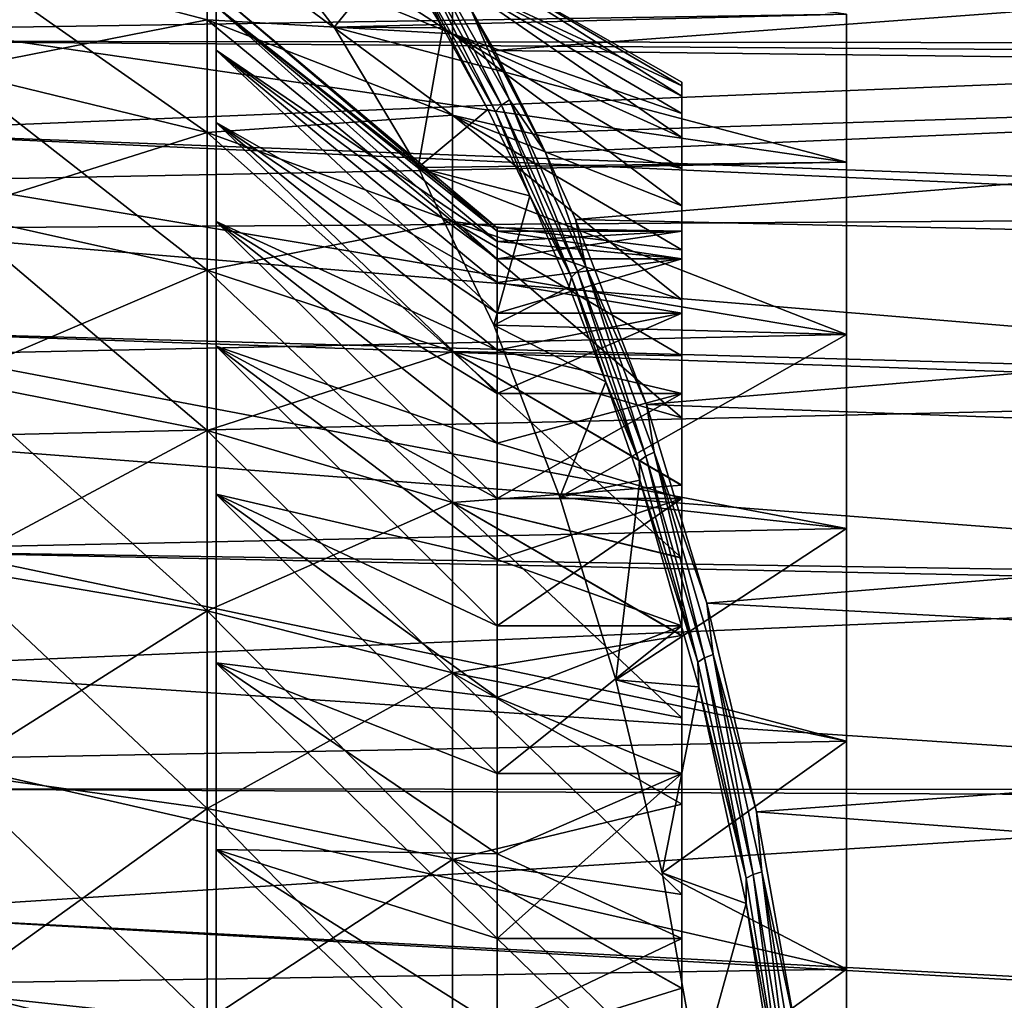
# Model space of a CAD drawing. Header units: metres. Extents: x -82 to 67, y -109 to 109.
# Tile 150 of 216: x 41 to 51, y 6 to 16. Entities that reach past the tile are written whole.
import ezdxf

# ---------------------------------------------------------------- set-up
doc = ezdxf.new("R2010")
doc.units = ezdxf.units.M
doc.layers.add('solid_21_382_010_XXX', color=7, linetype='CONTINUOUS')

msp = doc.modelspace()

# ---------------------------------------------------------------- linework, layer by layer
at = {"layer": 'solid_21_382_010_XXX'}
for points in [[(42.516537, 17.348581, -50.653374), (45.044216, 16.280691, -50.449665), (45.044216, 15.714243, -52.655888)], [(42.516537, 16.74818, -52.991829), (42.516537, 17.348581, -50.653374), (45.044216, 15.714243, -52.655888)], [(49.107235, 15.915042, -58.126026), (39.619667, 17.079159, -56.770885), (39.619667, 15.76896, -58.948013)], [(58.341492, 16.969402, -59.849464), (58.242348, 15.612193, -61.617752), (38.707233, 16.507078, -60.493393)], [(42.867081, 17.032131, -37.486866), (43.823658, 15.782612, -35.435482), (44.460373, 16.563942, -34.070038)], [(49.107235, 15.915042, -35.976055), (43.823658, 15.782612, -35.435482), (42.867081, 17.032131, -37.486866)], [(45.02359, 16.34223, -33.390209), (45.478043, 15.541747, -32.401806), (64.78698, 16.982044, -34.27092)], [(45.478043, 15.541747, -32.401806), (64.784348, 15.306417, -32.131844), (64.78698, 16.982044, -34.27092)], [(39.872929, 16.549849, -38.540409), (42.516537, 15.859355, -38.865334), (42.516537, 16.748127, -41.110092)], [(42.516537, 16.74818, -52.991829), (45.044216, 15.714243, -52.655888), (45.044216, 14.875749, -54.773716)], [(42.516537, 15.859429, -55.236591), (42.516537, 16.74818, -52.991829), (45.044216, 14.875749, -54.773716)], [(42.516537, 16.748127, -41.110092), (45.044216, 15.714192, -41.446041), (45.044216, 16.280661, -43.652256)], [(42.516537, 16.748127, -41.110092), (42.516537, 15.859355, -38.865334), (45.044216, 15.714192, -41.446041)], [(39.872929, 16.549925, -55.561512), (42.516537, 15.859429, -55.236591), (42.516537, 14.696342, -57.352268)], [(39.872929, 15.340671, -57.761166), (39.872929, 16.549925, -55.561512), (42.516537, 14.696342, -57.352268)], [(39.872929, 16.549849, -38.540409), (39.872929, 15.340574, -36.340763), (42.516537, 15.859355, -38.865334)], [(43.823658, 15.782612, -35.435482), (44.946602, 15.776257, -33.027317), (44.460373, 16.563942, -34.070038)], [(44.634556, 16.41703, -33.727459), (44.460373, 16.563942, -34.070038), (44.946602, 15.776257, -33.027317)], [(44.693077, 16.488626, -33.702061), (45.549747, 14.979741, -31.864927), (44.772366, 16.546734, -33.696274)], [(45.237843, 15.957436, -32.901096), (44.772366, 16.546734, -33.696274), (45.631496, 15.033516, -31.853867)], [(45.549747, 14.979741, -31.864927), (45.631496, 15.033516, -31.853867), (44.772366, 16.546734, -33.696274)], [(45.044216, 16.566162, -48.18985), (47.407234, 15.213986, -47.051937), (47.407234, 15.178051, -48.147602)], [(45.044216, 16.566162, -48.18985), (45.044216, 16.566153, -45.912071), (47.407234, 15.213986, -47.051937)], [(45.044216, 16.566162, -48.18985), (47.407234, 15.178051, -48.147602), (47.407234, 15.070743, -49.236931)], [(45.044216, 16.280691, -50.449665), (45.044216, 16.566162, -48.18985), (47.407234, 15.070743, -49.236931)], [(45.044216, 16.566153, -45.912071), (47.407234, 15.178168, -45.956264), (47.407234, 15.213986, -47.051937)], [(45.044216, 16.566153, -45.912071), (45.044216, 16.280661, -43.652256), (47.407234, 15.178168, -45.956264)], [(58.242348, 15.612193, -61.617752), (38.707233, 15.639041, -61.586086), (38.707233, 16.507078, -60.493393)], [(44.634556, 16.41703, -33.727459), (45.488197, 14.913484, -31.896822), (44.693077, 16.488626, -33.702061)], [(45.488197, 14.913484, -31.896822), (45.549747, 14.979741, -31.864927), (44.693077, 16.488626, -33.702061)], [(44.634556, 16.41703, -33.727459), (44.946602, 15.776257, -33.027317), (45.407299, 14.934552, -32.039352)], [(44.634556, 16.41703, -33.727459), (45.407299, 14.934552, -32.039352), (45.488197, 14.913484, -31.896822)], [(45.237843, 15.957436, -32.901096), (45.478043, 15.541747, -32.401806), (45.02359, 16.34223, -33.390209)], [(45.044216, 16.280691, -50.449665), (47.407234, 15.070743, -49.236931), (47.407234, 14.89235, -50.317722)], [(45.044216, 16.280691, -50.449665), (47.407234, 14.89235, -50.317722), (47.407234, 14.64377, -51.384293)], [(45.044216, 15.714243, -52.655888), (45.044216, 16.280691, -50.449665), (47.407234, 14.64377, -51.384293)], [(45.044216, 16.280661, -43.652256), (47.407234, 14.892687, -43.786053), (47.407234, 15.07097, -44.866875)], [(45.044216, 16.280661, -43.652256), (45.044216, 15.714192, -41.446041), (47.407234, 14.892687, -43.786053)], [(45.044216, 16.280661, -43.652256), (47.407234, 15.07097, -44.866875), (47.407234, 15.178168, -45.956264)], [(42.607235, 16.146166, -47.051041), (45.505791, 13.713986, -47.051041), (45.505791, 13.678436, -46.010353)], [(42.607235, 15.994878, -44.742943), (42.607235, 16.146166, -47.051041), (45.505791, 13.678436, -46.010353)], [(42.607235, 16.146166, -47.051041), (42.607235, 15.994878, -49.359142), (45.505791, 13.713986, -47.051041)], [(42.607235, -19.066904, -49.359142), (42.607235, 15.994878, -49.359142), (42.607235, 16.146166, -47.051041)], [(42.607235, -19.218193, -47.051041), (42.607235, 16.146166, -47.051041), (42.607235, 15.994878, -44.742943)], [(42.607235, -19.066904, -49.359142), (42.607235, 16.146166, -47.051041), (42.607235, -19.218193, -47.051041)], [(42.607235, 15.994878, -44.742943), (45.505791, 13.571938, -44.974426), (45.505791, 13.395027, -43.948376)], [(42.607235, 15.543616, -42.4744), (42.607235, 15.994878, -44.742943), (45.505791, 13.395027, -43.948376)], [(42.607235, 15.994878, -44.742943), (45.505791, 13.678436, -46.010353), (45.505791, 13.571938, -44.974426)], [(42.607235, 15.994878, -49.359142), (45.505791, 13.678436, -48.091728), (45.505791, 13.713986, -47.051041)], [(42.607235, 15.994878, -49.359142), (45.505791, 13.571938, -49.127655), (45.505791, 13.678436, -48.091728)], [(42.607235, 15.994878, -49.359142), (42.607235, 15.543616, -51.627686), (45.505791, 13.571938, -49.127655)], [(42.607235, -18.615644, -51.627686), (42.607235, 15.543616, -51.627686), (42.607235, 15.994878, -49.359142)], [(42.607235, -18.615644, -51.627686), (42.607235, 15.994878, -49.359142), (42.607235, -19.066904, -49.359142)], [(42.607235, -19.066904, -44.742943), (42.607235, 15.994878, -44.742943), (42.607235, 15.543616, -42.4744)], [(42.607235, -19.218193, -47.051041), (42.607235, 15.994878, -44.742943), (42.607235, -19.066904, -44.742943)], [(45.237843, 15.957436, -32.901096), (46.004337, 14.489082, -31.257174), (45.908306, 14.692209, -31.46596)], [(45.237843, 15.957436, -32.901096), (45.631496, 15.033516, -31.853867), (46.004337, 14.489082, -31.257174)], [(45.237843, 15.957436, -32.901096), (45.908306, 14.692209, -31.46596), (45.478043, 15.541747, -32.401806)], [(49.107235, 14.389559, -60.225666), (49.107235, 15.915042, -58.126026), (39.619667, 15.76896, -58.948013)], [(39.872929, 15.340574, -36.340763), (42.516537, 14.69625, -36.749668), (42.516537, 15.859355, -38.865334)], [(42.516537, 15.859429, -55.236591), (45.044216, 14.875749, -54.773716), (45.044216, 13.778433, -56.769753)], [(42.516537, 14.696342, -57.352268), (42.516537, 15.859429, -55.236591), (45.044216, 13.778433, -56.769753)], [(42.516537, 15.859355, -38.865334), (45.044216, 14.875679, -39.32822), (45.044216, 15.714192, -41.446041)], [(42.516537, 15.859355, -38.865334), (42.516537, 14.69625, -36.749668), (45.044216, 14.875679, -39.32822)], [(49.107235, 15.915042, -35.976055), (49.107235, 14.389559, -33.876415), (43.823658, 15.782612, -35.435482)], [(49.107235, 14.389559, -60.225666), (49.107235, 14.389559, -33.876415), (49.107235, 15.915042, -35.976055)], [(49.107235, 14.389559, -60.225666), (49.107235, 15.915042, -35.976055), (49.107235, 15.915042, -58.126026)], [(49.107235, 14.389559, -60.225666), (39.619667, 15.76896, -58.948013), (39.619667, 14.205676, -60.950653)], [(43.823658, 15.782612, -35.435482), (44.692448, 14.335864, -33.572357), (44.946602, 15.776257, -33.027317)], [(49.107235, 14.389559, -33.876415), (44.692448, 14.335864, -33.572357), (43.823658, 15.782612, -35.435482)], [(44.692448, 14.335864, -33.572357), (45.407299, 14.934552, -32.039352), (44.946602, 15.776257, -33.027317)], [(58.230427, 15.499946, -61.748867), (38.707233, 14.704933, -62.622864), (38.707233, 15.639041, -61.586086)], [(58.242348, 15.612193, -61.617752), (58.230427, 15.499946, -61.748867), (38.707233, 15.639041, -61.586086)], [(45.044216, 15.714243, -52.655888), (47.407234, 14.64377, -51.384293), (47.407234, 14.325758, -52.433094)], [(45.044216, 15.714243, -52.655888), (47.407234, 14.325758, -52.433094), (47.407234, 13.939614, -53.459427)], [(45.044216, 14.875749, -54.773716), (45.044216, 15.714243, -52.655888), (47.407234, 13.939614, -53.459427)], [(45.044216, 15.714192, -41.446041), (47.407234, 14.326314, -41.670624), (47.407234, 14.644215, -42.719448)], [(45.044216, 15.714192, -41.446041), (45.044216, 14.875679, -39.32822), (47.407234, 14.326314, -41.670624)], [(45.044216, 15.714192, -41.446041), (47.407234, 14.644215, -42.719448), (47.407234, 14.892687, -43.786053)], [(42.607235, 15.543616, -42.4744), (45.505791, 13.14844, -42.936516), (45.505791, 12.833492, -41.944202)], [(42.607235, 14.800128, -40.284222), (42.607235, 15.543616, -42.4744), (45.505791, 12.833492, -41.944202)], [(42.607235, 15.543616, -42.4744), (45.505791, 13.395027, -43.948376), (45.505791, 13.14844, -42.936516)], [(42.607235, 15.543616, -51.627686), (45.505791, 13.395027, -50.153706), (45.505791, 13.571938, -49.127655)], [(42.607235, 15.543616, -51.627686), (45.505791, 13.14844, -51.165565), (45.505791, 13.395027, -50.153706)], [(42.607235, 15.543616, -51.627686), (42.607235, 14.800128, -53.817863), (45.505791, 13.14844, -51.165565)], [(42.607235, -17.872156, -53.817863), (42.607235, 14.800128, -53.817863), (42.607235, 15.543616, -51.627686)], [(42.607235, -17.872156, -53.817863), (42.607235, 15.543616, -51.627686), (42.607235, -18.615644, -51.627686)], [(42.607235, -18.615644, -42.4744), (42.607235, 15.543616, -42.4744), (42.607235, 14.800128, -40.284222)], [(42.607235, -19.066904, -44.742943), (42.607235, 15.543616, -42.4744), (42.607235, -18.615644, -42.4744)], [(45.478043, 15.541747, -32.401806), (45.908306, 14.692209, -31.46596), (64.784348, 15.306417, -32.131844)], [(58.230427, 15.499946, -61.748867), (58.04752, 13.975345, -63.349747), (38.707233, 14.704933, -62.622864)], [(39.872929, 15.340671, -57.761166), (42.516537, 14.696342, -57.352268), (42.516537, 13.277265, -59.305489)], [(39.872929, 13.865263, -59.791916), (39.872929, 15.340671, -57.761166), (42.516537, 13.277265, -59.305489)], [(39.872929, 15.340574, -36.340763), (39.872929, 13.865149, -34.310028), (42.516537, 14.69625, -36.749668)], [(45.908306, 14.692209, -31.46596), (46.004337, 14.489082, -31.257174), (64.784348, 15.306417, -32.131844)], [(46.004337, 14.489082, -31.257174), (46.313473, 13.798082, -30.585457), (64.784348, 15.306417, -32.131844)], [(46.313473, 13.798082, -30.585457), (64.782097, 13.385113, -30.210318), (64.784348, 15.306417, -32.131844)], [(47.407234, 15.178051, -48.147602), (47.407234, 15.213986, -47.051937), (47.407234, 15.178168, -45.956264)], [(47.407234, 15.178051, -48.147602), (47.407234, 15.178168, -45.956264), (47.407234, 15.07097, -44.866875)], [(47.407234, 15.070743, -49.236931), (47.407234, 15.178051, -48.147602), (47.407234, 15.07097, -44.866875)], [(45.549747, 14.979741, -31.864927), (46.334606, 13.265552, -30.181793), (45.631496, 15.033516, -31.853867)], [(45.631496, 15.033516, -31.853867), (46.418674, 13.314251, -30.165752), (46.004337, 14.489082, -31.257174)], [(46.334606, 13.265552, -30.181793), (46.418674, 13.314251, -30.165752), (45.631496, 15.033516, -31.853867)], [(47.407234, 15.070743, -49.236931), (47.407234, 15.07097, -44.866875), (47.407234, 14.892687, -43.786053)], [(47.407234, 14.89235, -50.317722), (47.407234, 15.070743, -49.236931), (47.407234, 14.892687, -43.786053)], [(44.692448, 14.335864, -33.572357), (45.841293, 14.04299, -31.108648), (45.407299, 14.934552, -32.039352)], [(45.488197, 14.913484, -31.896822), (45.407299, 14.934552, -32.039352), (45.841293, 14.04299, -31.108648)], [(45.488197, 14.913484, -31.896822), (46.270191, 13.205546, -30.219824), (45.549747, 14.979741, -31.864927)], [(46.270191, 13.205546, -30.219824), (46.334606, 13.265552, -30.181793), (45.549747, 14.979741, -31.864927)], [(42.516537, 14.69625, -36.749668), (45.044216, 13.778345, -37.332191), (45.044216, 14.875679, -39.32822)], [(45.044216, 14.875749, -54.773716), (47.407234, 13.939614, -53.459427), (47.407234, 13.487405, -54.457756)], [(45.044216, 14.875749, -54.773716), (47.407234, 13.487405, -54.457756), (47.407234, 12.970962, -55.424221)], [(45.044216, 13.778433, -56.769753), (45.044216, 14.875749, -54.773716), (47.407234, 12.970962, -55.424221)], [(45.044216, 14.875679, -39.32822), (47.407234, 13.488151, -39.645844), (47.407234, 13.940271, -40.644241)], [(45.044216, 14.875679, -39.32822), (45.044216, 13.778345, -37.332191), (47.407234, 13.488151, -39.645844)], [(45.044216, 14.875679, -39.32822), (47.407234, 13.940271, -40.644241), (47.407234, 14.326314, -41.670624)], [(45.488197, 14.913484, -31.896822), (45.841293, 14.04299, -31.108648), (46.270191, 13.205546, -30.219824)], [(47.407234, 14.89235, -50.317722), (47.407234, 14.892687, -43.786053), (47.407234, 14.644215, -42.719448)], [(47.407234, 14.64377, -51.384293), (47.407234, 14.89235, -50.317722), (47.407234, 14.644215, -42.719448)], [(42.607235, 14.800128, -40.284222), (45.505791, 12.451398, -40.975285), (45.505791, 12.004292, -40.03516)], [(42.607235, 13.777148, -38.209862), (42.607235, 14.800128, -40.284222), (45.505791, 12.004292, -40.03516)], [(42.607235, 14.800128, -40.284222), (45.505791, 12.833492, -41.944202), (45.505791, 12.451398, -40.975285)], [(42.607235, 14.800128, -53.817863), (45.505791, 12.833492, -52.157879), (45.505791, 13.14844, -51.165565)], [(42.607235, 14.800128, -53.817863), (45.505791, 12.451398, -53.126797), (45.505791, 12.833492, -52.157879)], [(42.607235, 14.800128, -53.817863), (42.607235, 13.777148, -55.892223), (45.505791, 12.451398, -53.126797)], [(42.607235, -16.849176, -55.892223), (42.607235, 13.777148, -55.892223), (42.607235, 14.800128, -53.817863)], [(42.607235, -16.849176, -55.892223), (42.607235, 14.800128, -53.817863), (42.607235, -17.872156, -53.817863)], [(42.607235, -17.872156, -40.284222), (42.607235, 14.800128, -40.284222), (42.607235, 13.777148, -38.209862)], [(42.607235, -18.615644, -42.4744), (42.607235, 14.800128, -40.284222), (42.607235, -17.872156, -40.284222)], [(58.029331, 13.829604, -63.487217), (38.707233, 13.708348, -63.599739), (38.707233, 14.704933, -62.622864)], [(58.04752, 13.975345, -63.349747), (58.029331, 13.829604, -63.487217), (38.707233, 14.704933, -62.622864)], [(39.872929, 13.865149, -34.310028), (42.516537, 13.277154, -34.796459), (42.516537, 14.69625, -36.749668)], [(42.516537, 14.696342, -57.352268), (45.044216, 13.778433, -56.769753), (45.044216, 12.439601, -58.612522)], [(42.516537, 13.277265, -59.305489), (42.516537, 14.696342, -57.352268), (45.044216, 12.439601, -58.612522)], [(42.516537, 14.69625, -36.749668), (42.516537, 13.277154, -34.796459), (45.044216, 13.778345, -37.332191)], [(47.407234, 14.64377, -51.384293), (47.407234, 14.644215, -42.719448), (47.407234, 14.326314, -41.670624)], [(47.407234, 14.325758, -52.433094), (47.407234, 14.64377, -51.384293), (47.407234, 14.326314, -41.670624)], [(46.418674, 13.314251, -30.165752), (46.313473, 13.798082, -30.585457), (46.004337, 14.489082, -31.257174)], [(49.107235, 12.612852, -62.117702), (49.107235, 14.389559, -60.225666), (39.619667, 14.205676, -60.950653)], [(49.107235, 14.389559, -33.876415), (49.107235, 12.612852, -31.984379), (44.692448, 14.335864, -33.572357)], [(44.692448, 14.335864, -33.572357), (45.472095, 12.708831, -31.900398), (45.841293, 14.04299, -31.108648)], [(49.107235, 12.612852, -31.984379), (45.472095, 12.708831, -31.900398), (44.692448, 14.335864, -33.572357)], [(47.407234, 14.325758, -52.433094), (47.407234, 14.326314, -41.670624), (47.407234, 13.940271, -40.644241)], [(47.407234, 13.939614, -53.459427), (47.407234, 14.325758, -52.433094), (47.407234, 13.940271, -40.644241)], [(49.107235, 12.612852, -62.117702), (49.107235, 12.612852, -31.984379), (49.107235, 14.389559, -33.876415)], [(49.107235, 12.612852, -62.117702), (49.107235, 14.389559, -33.876415), (49.107235, 14.389559, -60.225666)], [(49.107235, 12.612852, -62.117702), (39.619667, 14.205676, -60.950653), (39.619667, 12.412, -62.749863)], [(45.472095, 12.708831, -31.900398), (46.24757, 13.105991, -30.237383), (45.841293, 14.04299, -31.108648)], [(46.270191, 13.205546, -30.219824), (45.841293, 14.04299, -31.108648), (46.24757, 13.105991, -30.237383)], [(47.407234, 13.939614, -53.459427), (47.407234, 13.940271, -40.644241), (47.407234, 13.488151, -39.645844)], [(47.407234, 13.678432, -46.010296), (47.407234, 13.939614, -53.459427), (47.407234, 13.488151, -39.645844)], [(47.407234, 13.67843, -48.09182), (47.407234, 13.487405, -54.457756), (47.407234, 13.939614, -53.459427)], [(47.407234, 13.678432, -46.010296), (47.407234, 13.67843, -48.09182), (47.407234, 13.939614, -53.459427)], [(58.029331, 13.829604, -63.487217), (57.833241, 12.116158, -64.935898), (38.707233, 13.708348, -63.599739)], [(39.872929, 13.865263, -59.791916), (42.516537, 13.277265, -59.305489), (42.516537, 11.624573, -61.065449)], [(39.872929, 12.14697, -61.621738), (39.872929, 13.865263, -59.791916), (42.516537, 11.624573, -61.065449)], [(39.872929, 13.865149, -34.310028), (39.872929, 12.146838, -32.480221), (42.516537, 13.277154, -34.796459)], [(57.833241, 12.116158, -64.935898), (38.707233, 12.653121, -64.512955), (38.707233, 13.708348, -63.599739)], [(42.516537, 13.277154, -34.796459), (45.044216, 12.439497, -35.489433), (45.044216, 13.778345, -37.332191)], [(42.607235, 13.777148, -38.209862), (45.505791, 11.493805, -39.127258), (45.505791, 10.922869, -38.256798)], [(42.607235, 12.492177, -36.286781), (42.607235, 13.777148, -38.209862), (45.505791, 10.922869, -38.256798)], [(42.607235, 13.777148, -38.209862), (45.505791, 12.004292, -40.03516), (45.505791, 11.493805, -39.127258)], [(42.607235, 13.777148, -55.892223), (45.505791, 12.004292, -54.066925), (45.505791, 12.451398, -53.126797)], [(42.607235, 13.777148, -55.892223), (45.505791, 11.493805, -54.974823), (45.505791, 12.004292, -54.066925)], [(42.607235, 13.777148, -55.892223), (42.607235, 12.492177, -57.815304), (45.505791, 11.493805, -54.974823)], [(42.607235, -15.564204, -57.815304), (42.607235, 12.492177, -57.815304), (42.607235, 13.777148, -55.892223)], [(42.607235, -15.564204, -57.815304), (42.607235, 13.777148, -55.892223), (42.607235, -16.849176, -55.892223)], [(42.607235, -16.849176, -38.209862), (42.607235, 13.777148, -38.209862), (42.607235, 12.492177, -36.286781)], [(42.607235, -17.872156, -40.284222), (42.607235, 13.777148, -38.209862), (42.607235, -16.849176, -38.209862)], [(45.044216, 13.778433, -56.769753), (47.407234, 12.970962, -55.424221), (47.407234, 12.392299, -56.355049)], [(45.044216, 13.778433, -56.769753), (47.407234, 12.392299, -56.355049), (47.407234, 11.753711, -57.246418)], [(45.044216, 12.439601, -58.612522), (45.044216, 13.778433, -56.769753), (47.407234, 11.753711, -57.246418)], [(45.044216, 13.778345, -37.332191), (47.407234, 12.393229, -37.748425), (47.407234, 12.971798, -38.67931)], [(45.044216, 13.778345, -37.332191), (45.044216, 12.439497, -35.489433), (47.407234, 12.393229, -37.748425)], [(45.044216, 13.778345, -37.332191), (47.407234, 12.971798, -38.67931), (47.407234, 13.488151, -39.645844)], [(45.505791, 13.713986, -47.051041), (47.407234, 13.678432, -46.010296), (45.505791, 13.678436, -46.010353)], [(45.505791, 13.678436, -48.091728), (47.407234, 13.678432, -46.010296), (45.505791, 13.713986, -47.051041)], [(46.313473, 13.798082, -30.585457), (47.04525, 11.891425, -28.996847), (64.782097, 13.385113, -30.210318)], [(46.418674, 13.314251, -30.165752), (47.04525, 11.891425, -28.996847), (46.313473, 13.798082, -30.585457)], [(45.505791, 13.678436, -48.091728), (47.407234, 13.67843, -48.09182), (47.407234, 13.678432, -46.010296)], [(45.505791, 13.571938, -49.127655), (47.407234, 13.67843, -48.09182), (45.505791, 13.678436, -48.091728)], [(45.505791, 13.678436, -46.010353), (47.407234, 13.678432, -46.010296), (47.407234, 13.394991, -43.948208)], [(45.505791, 13.678436, -46.010353), (47.407234, 13.394991, -43.948208), (45.505791, 13.571938, -44.974426)], [(45.505791, 13.395027, -50.153706), (47.407234, 13.394984, -50.153904), (47.407234, 13.67843, -48.09182)], [(45.505791, 13.395027, -50.153706), (47.407234, 13.67843, -48.09182), (45.505791, 13.571938, -49.127655)], [(47.407234, 13.394991, -43.948208), (47.407234, 13.678432, -46.010296), (47.407234, 13.488151, -39.645844)], [(47.407234, 13.67843, -48.09182), (47.407234, 13.394984, -50.153904), (47.407234, 13.487405, -54.457756)], [(45.505791, 13.571938, -44.974426), (47.407234, 13.394991, -43.948208), (45.505791, 13.395027, -43.948376)], [(47.407234, 13.394991, -43.948208), (47.407234, 13.488151, -39.645844), (47.407234, 12.971798, -38.67931)], [(47.407234, 13.394984, -50.153904), (47.407234, 12.970962, -55.424221), (47.407234, 13.487405, -54.457756)], [(45.505791, 13.14844, -51.165565), (47.407234, 13.394984, -50.153904), (45.505791, 13.395027, -50.153706)], [(45.505791, 13.395027, -43.948376), (47.407234, 13.394991, -43.948208), (45.505791, 13.14844, -42.936516)], [(45.505791, 13.14844, -42.936516), (47.407234, 13.394991, -43.948208), (47.407234, 12.833414, -41.943989)], [(45.505791, 12.833492, -52.157879), (47.407234, 12.833405, -52.158115), (47.407234, 13.394984, -50.153904)], [(45.505791, 12.833492, -52.157879), (47.407234, 13.394984, -50.153904), (45.505791, 13.14844, -51.165565)], [(46.334606, 13.265552, -30.181793), (47.036198, 11.359478, -28.677227), (46.418674, 13.314251, -30.165752)], [(46.418674, 13.314251, -30.165752), (47.12241, 11.402353, -28.656591), (47.04525, 11.891425, -28.996847)], [(47.036198, 11.359478, -28.677227), (47.12241, 11.402353, -28.656591), (46.418674, 13.314251, -30.165752)], [(47.04525, 11.891425, -28.996847), (64.780266, 11.246167, -28.534405), (64.782097, 13.385113, -30.210318)], [(47.407234, 12.833414, -41.943989), (47.407234, 13.394991, -43.948208), (47.407234, 12.971798, -38.67931)], [(47.407234, 13.394984, -50.153904), (47.407234, 12.833405, -52.158115), (47.407234, 12.970962, -55.424221)], [(39.872929, 12.146838, -32.480221), (42.516537, 11.624447, -33.036514), (42.516537, 13.277154, -34.796459)], [(42.516537, 13.277265, -59.305489), (45.044216, 12.439601, -58.612522), (45.044216, 10.880366, -60.272961)], [(42.516537, 11.624573, -61.065449), (42.516537, 13.277265, -59.305489), (45.044216, 10.880366, -60.272961)], [(42.516537, 13.277154, -34.796459), (42.516537, 11.624447, -33.036514), (45.044216, 12.439497, -35.489433)], [(46.270191, 13.205546, -30.219824), (46.24757, 13.105991, -30.237383), (46.625385, 12.127474, -29.427156)], [(46.270191, 13.205546, -30.219824), (46.969143, 11.306649, -28.720919), (46.334606, 13.265552, -30.181793)], [(46.270191, 13.205546, -30.219824), (46.625385, 12.127474, -29.427156), (46.969143, 11.306649, -28.720919)], [(46.969143, 11.306649, -28.720919), (47.036198, 11.359478, -28.677227), (46.334606, 13.265552, -30.181793)], [(45.472095, 12.708831, -31.900398), (46.625385, 12.127474, -29.427156), (46.24757, 13.105991, -30.237383)], [(45.505791, 13.14844, -42.936516), (47.407234, 12.833414, -41.943989), (45.505791, 12.833492, -41.944202)], [(47.407234, 12.833414, -41.943989), (47.407234, 12.971798, -38.67931), (47.407234, 12.393229, -37.748425)], [(47.407234, 12.833405, -52.158115), (47.407234, 12.392299, -56.355049), (47.407234, 12.970962, -55.424221)], [(45.505791, 12.451398, -53.126797), (47.407234, 12.833405, -52.158115), (45.505791, 12.833492, -52.157879)], [(45.505791, 12.833492, -41.944202), (47.407234, 12.833414, -41.943989), (45.505791, 12.451398, -40.975285)], [(45.505791, 12.451398, -40.975285), (47.407234, 12.833414, -41.943989), (47.407234, 12.004185, -40.034954)], [(45.505791, 12.004292, -54.066925), (47.407234, 12.004175, -54.067146), (47.407234, 12.833405, -52.158115)], [(45.505791, 12.004292, -54.066925), (47.407234, 12.833405, -52.158115), (45.505791, 12.451398, -53.126797)], [(47.407234, 12.004185, -40.034954), (47.407234, 12.833414, -41.943989), (47.407234, 12.393229, -37.748425)], [(47.407234, 12.833405, -52.158115), (47.407234, 12.004175, -54.067146), (47.407234, 12.392299, -56.355049)], [(45.472095, 12.708831, -31.900398), (46.152294, 10.938007, -30.441706), (46.625385, 12.127474, -29.427156)], [(49.107235, 12.612852, -31.984379), (46.152294, 10.938007, -30.441706), (45.472095, 12.708831, -31.900398)], [(57.819908, 11.98402, -65.035995), (38.707233, 11.543311, -65.359001), (38.707233, 12.653121, -64.512955)], [(57.833241, 12.116158, -64.935898), (57.819908, 11.98402, -65.035995), (38.707233, 12.653121, -64.512955)], [(49.107235, 10.612759, -63.77235), (49.107235, 12.612852, -62.117702), (39.619667, 12.412, -62.749863)], [(49.107235, 12.612852, -31.984379), (49.107235, 10.612759, -30.329735), (46.152294, 10.938007, -30.441706)], [(49.107235, 10.612759, -63.77235), (49.107235, 10.612759, -30.329735), (49.107235, 12.612852, -31.984379)], [(49.107235, 10.612759, -63.77235), (49.107235, 12.612852, -31.984379), (49.107235, 12.612852, -62.117702)], [(42.607235, 12.492177, -36.286781), (45.505791, 10.293497, -37.426846), (45.505791, 9.609354, -36.642235)], [(42.607235, 10.967175, -34.547852), (42.607235, 12.492177, -36.286781), (45.505791, 9.609354, -36.642235)], [(42.607235, 12.492177, -36.286781), (45.505791, 10.922869, -38.256798), (45.505791, 10.293497, -37.426846)], [(42.607235, 12.492177, -57.815304), (45.505791, 10.922869, -55.845287), (45.505791, 11.493805, -54.974823)], [(42.607235, 12.492177, -57.815304), (45.505791, 10.293497, -56.67524), (45.505791, 10.922869, -55.845287)], [(42.607235, 12.492177, -57.815304), (42.607235, 10.967175, -59.55423), (45.505791, 10.293497, -56.67524)], [(42.607235, -14.039203, -59.55423), (42.607235, 10.967175, -59.55423), (42.607235, 12.492177, -57.815304)], [(42.607235, -14.039203, -59.55423), (42.607235, 12.492177, -57.815304), (42.607235, -15.564204, -57.815304)], [(42.607235, -15.564204, -36.286781), (42.607235, 12.492177, -36.286781), (42.607235, 10.967175, -34.547852)], [(42.607235, -16.849176, -38.209862), (42.607235, 12.492177, -36.286781), (42.607235, -15.564204, -36.286781)], [(49.107235, 10.612759, -63.77235), (39.619667, 12.412, -62.749863), (39.619667, 10.413845, -64.319534)], [(42.516537, 11.624447, -33.036514), (45.044216, 10.880247, -33.82901), (45.044216, 12.439497, -35.489433)], [(45.044216, 12.439601, -58.612522), (47.407234, 11.753711, -57.246418), (47.407234, 11.058209, -58.094051)], [(45.044216, 12.439601, -58.612522), (47.407234, 11.058209, -58.094051), (47.407234, 10.308791, -58.89431)], [(45.044216, 10.880366, -60.272961), (45.044216, 12.439601, -58.612522), (47.407234, 10.308791, -58.89431)], [(45.044216, 12.439497, -35.489433), (47.407234, 11.059321, -36.0093), (47.407234, 11.754731, -36.856995)], [(45.044216, 12.439497, -35.489433), (45.044216, 10.880247, -33.82901), (47.407234, 11.059321, -36.0093)], [(45.044216, 12.439497, -35.489433), (47.407234, 11.754731, -36.856995), (47.407234, 12.393229, -37.748425)], [(45.505791, 12.451398, -40.975285), (47.407234, 12.004185, -40.034954), (45.505791, 12.004292, -40.03516)], [(47.407234, 12.004185, -40.034954), (47.407234, 12.393229, -37.748425), (47.407234, 11.754731, -36.856995)], [(47.407234, 12.004175, -54.067146), (47.407234, 11.753711, -57.246418), (47.407234, 12.392299, -56.355049)], [(39.872929, 12.14697, -61.621738), (42.516537, 11.624573, -61.065449), (42.516537, 9.764332, -62.604397)], [(39.872929, 10.212889, -63.221771), (39.872929, 12.14697, -61.621738), (42.516537, 9.764332, -62.604397)], [(39.872929, 12.146838, -32.480221), (39.872929, 10.212743, -30.880205), (42.516537, 11.624447, -33.036514)], [(46.152294, 10.938007, -30.441706), (46.974129, 11.111494, -28.679272), (46.625385, 12.127474, -29.427156)], [(46.969143, 11.306649, -28.720919), (46.625385, 12.127474, -29.427156), (46.974129, 11.111494, -28.679272)], [(57.819908, 11.98402, -65.035995), (57.643021, 10.087978, -66.315849), (38.707233, 11.543311, -65.359001)], [(45.505791, 11.493805, -54.974823), (47.407234, 12.004175, -54.067146), (45.505791, 12.004292, -54.066925)], [(45.505791, 12.004292, -40.03516), (47.407234, 12.004185, -40.034954), (45.505791, 11.493805, -39.127258)], [(45.505791, 11.493805, -39.127258), (47.407234, 12.004185, -40.034954), (47.407234, 10.922752, -38.256634)], [(45.505791, 10.922869, -55.845287), (47.407234, 10.922742, -55.845463), (47.407234, 12.004175, -54.067146)], [(45.505791, 10.922869, -55.845287), (47.407234, 12.004175, -54.067146), (45.505791, 11.493805, -54.974823)], [(47.407234, 12.004185, -40.034954), (47.407234, 11.754731, -36.856995), (47.407234, 11.059321, -36.0093)], [(47.407234, 10.922752, -38.256634), (47.407234, 12.004185, -40.034954), (47.407234, 11.059321, -36.0093)], [(47.407234, 12.004175, -54.067146), (47.407234, 10.922742, -55.845463), (47.407234, 11.753711, -57.246418)], [(47.04525, 11.891425, -28.996847), (47.667767, 9.845784, -27.64216), (64.780266, 11.246167, -28.534405)], [(47.12241, 11.402353, -28.656591), (47.667767, 9.845784, -27.64216), (47.04525, 11.891425, -28.996847)], [(47.407234, 10.922742, -55.845463), (47.407234, 11.058209, -58.094051), (47.407234, 11.753711, -57.246418)], [(39.872929, 10.212743, -30.880205), (42.516537, 9.764192, -31.497583), (42.516537, 11.624447, -33.036514)], [(42.516537, 11.624573, -61.065449), (45.044216, 10.880366, -60.272961), (45.044216, 9.125319, -61.724884)], [(42.516537, 9.764332, -62.604397), (42.516537, 11.624573, -61.065449), (45.044216, 9.125319, -61.724884)], [(42.516537, 11.624447, -33.036514), (42.516537, 9.764192, -31.497583), (45.044216, 10.880247, -33.82901)], [(57.643021, 10.087978, -66.315849), (38.707233, 10.383186, -66.134613), (38.707233, 11.543311, -65.359001)], [(45.505791, 11.493805, -39.127258), (47.407234, 10.922752, -38.256634), (45.505791, 10.922869, -38.256798)], [(47.036198, 11.359478, -28.677227), (47.643135, 9.279039, -27.375645), (47.12241, 11.402353, -28.656591)], [(47.12241, 11.402353, -28.656591), (47.731258, 9.315359, -27.35091), (47.667767, 9.845784, -27.64216)], [(47.643135, 9.279039, -27.375645), (47.731258, 9.315359, -27.35091), (47.12241, 11.402353, -28.656591)], [(46.969143, 11.306649, -28.720919), (47.573727, 9.234287, -27.424387), (47.036198, 11.359478, -28.677227)], [(46.969143, 11.306649, -28.720919), (46.974129, 11.111494, -28.679272), (47.573727, 9.234287, -27.424387)], [(47.573727, 9.234287, -27.424387), (47.643135, 9.279039, -27.375645), (47.036198, 11.359478, -28.677227)], [(47.667767, 9.845784, -27.64216), (64.778877, 8.920679, -27.128502), (64.780266, 11.246167, -28.534405)], [(46.152294, 10.938007, -30.441706), (46.729305, 9.053025, -29.204298), (46.974129, 11.111494, -28.679272)], [(46.729305, 9.053025, -29.204298), (47.582649, 8.982435, -27.374298), (46.974129, 11.111494, -28.679272)], [(47.573727, 9.234287, -27.424387), (46.974129, 11.111494, -28.679272), (47.582649, 8.982435, -27.374298)], [(42.607235, 10.967175, -34.547852), (45.505791, 8.872831, -35.905708), (45.505791, 8.088201, -35.221542)], [(42.607235, 9.228249, -33.02285), (42.607235, 10.967175, -34.547852), (45.505791, 8.088201, -35.221542)], [(42.607235, 10.967175, -34.547852), (45.505791, 9.609354, -36.642235), (45.505791, 8.872831, -35.905708)], [(42.607235, 10.967175, -59.55423), (45.505791, 9.609354, -57.45985), (45.505791, 10.293497, -56.67524)], [(42.607235, 10.967175, -59.55423), (45.505791, 8.872831, -58.196377), (45.505791, 9.609354, -57.45985)], [(42.607235, 10.967175, -59.55423), (42.607235, 9.228249, -61.079231), (45.505791, 8.872831, -58.196377)], [(42.607235, -12.300276, -61.079231), (42.607235, 9.228249, -61.079231), (42.607235, 10.967175, -59.55423)], [(42.607235, -12.300276, -61.079231), (42.607235, 10.967175, -59.55423), (42.607235, -14.039203, -59.55423)], [(42.607235, -14.039203, -34.547852), (42.607235, 10.967175, -34.547852), (42.607235, 9.228249, -33.02285)], [(42.607235, -15.564204, -36.286781), (42.607235, 10.967175, -34.547852), (42.607235, -14.039203, -34.547852)], [(45.044216, 10.880247, -33.82901), (47.407234, 10.309991, -35.208969), (47.407234, 11.059321, -36.0093)], [(47.407234, 10.922752, -38.256634), (47.407234, 11.059321, -36.0093), (47.407234, 10.309991, -35.208969)], [(47.407234, 10.922742, -55.845463), (47.407234, 10.308791, -58.89431), (47.407234, 11.058209, -58.094051)], [(42.516537, 9.764192, -31.497583), (45.044216, 9.125186, -32.377102), (45.044216, 10.880247, -33.82901)], [(45.044216, 10.880366, -60.272961), (47.407234, 10.308791, -58.89431), (47.407234, 9.50855, -59.643898)], [(45.044216, 10.880366, -60.272961), (47.407234, 9.50855, -59.643898), (47.407234, 8.66126, -60.339314)], [(45.044216, 9.125319, -61.724884), (45.044216, 10.880366, -60.272961), (47.407234, 8.66126, -60.339314)], [(45.044216, 10.880247, -33.82901), (47.407234, 9.509823, -34.459301), (47.407234, 10.309991, -35.208969)], [(45.044216, 10.880247, -33.82901), (45.044216, 9.125186, -32.377102), (47.407234, 9.509823, -34.459301)], [(45.505791, 10.293497, -56.67524), (47.407234, 10.922742, -55.845463), (45.505791, 10.922869, -55.845287)], [(45.505791, 10.922869, -38.256798), (47.407234, 10.922752, -38.256634), (45.505791, 10.293497, -37.426846)], [(45.505791, 10.293497, -37.426846), (47.407234, 10.922752, -38.256634), (47.407234, 9.609245, -36.642117)], [(45.505791, 9.609354, -57.45985), (47.407234, 9.609231, -57.45998), (47.407234, 10.922742, -55.845463)], [(45.505791, 9.609354, -57.45985), (47.407234, 10.922742, -55.845463), (45.505791, 10.293497, -56.67524)], [(49.107235, 10.612759, -30.329735), (46.729305, 9.053025, -29.204298), (46.152294, 10.938007, -30.441706)], [(47.407234, 9.609245, -36.642117), (47.407234, 10.922752, -38.256634), (47.407234, 10.309991, -35.208969)], [(47.407234, 10.922742, -55.845463), (47.407234, 9.609231, -57.45998), (47.407234, 10.308791, -58.89431)], [(49.107235, 8.420977, -65.163277), (49.107235, 10.612759, -63.77235), (39.619667, 10.413845, -64.319534)], [(49.107235, 10.612759, -30.329735), (49.107235, 8.420977, -28.93881), (46.729305, 9.053025, -29.204298)], [(49.107235, 8.420977, -65.163277), (49.107235, 8.420977, -28.93881), (49.107235, 10.612759, -30.329735)], [(49.107235, 8.420977, -65.163277), (49.107235, 10.612759, -30.329735), (49.107235, 10.612759, -63.77235)], [(57.63377, 9.98098, -66.380005), (38.707233, 9.17721, -66.836815), (38.707233, 10.383186, -66.134613)], [(57.643021, 10.087978, -66.315849), (57.63377, 9.98098, -66.380005), (38.707233, 10.383186, -66.134613)], [(49.107235, 8.420977, -65.163277), (39.619667, 10.413845, -64.319534), (39.619667, 8.240478, -65.636528)], [(45.505791, 10.293497, -37.426846), (47.407234, 9.609245, -36.642117), (45.505791, 9.609354, -36.642235)], [(47.407234, 9.609245, -36.642117), (47.407234, 10.309991, -35.208969), (47.407234, 9.509823, -34.459301)], [(47.407234, 9.609231, -57.45998), (47.407234, 9.50855, -59.643898), (47.407234, 10.308791, -58.89431)], [(39.872929, 10.212889, -63.221771), (42.516537, 9.764332, -62.604397), (42.516537, 7.725879, -63.89806)], [(39.872929, 8.093521, -64.566788), (39.872929, 10.212889, -63.221771), (42.516537, 7.725879, -63.89806)], [(39.872929, 10.212743, -30.880205), (39.872929, 8.093364, -29.53521), (42.516537, 9.764192, -31.497583)], [(57.63377, 9.98098, -66.380005), (57.471489, 7.92088, -67.46714), (38.707233, 9.17721, -66.836815)], [(47.667767, 9.845784, -27.64216), (48.179611, 7.691308, -26.530161), (64.778877, 8.920679, -27.128502)], [(47.731258, 9.315359, -27.35091), (48.179611, 7.691308, -26.530161), (47.667767, 9.845784, -27.64216)], [(39.872929, 8.093364, -29.53521), (42.516537, 7.725728, -30.203939), (42.516537, 9.764192, -31.497583)], [(42.516537, 9.764332, -62.604397), (45.044216, 9.125319, -61.724884), (45.044216, 7.202137, -62.945393)], [(42.516537, 7.725879, -63.89806), (42.516537, 9.764332, -62.604397), (45.044216, 7.202137, -62.945393)], [(42.516537, 9.764192, -31.497583), (42.516537, 7.725728, -30.203939), (45.044216, 9.125186, -32.377102)], [(45.505791, 8.872831, -58.196377), (47.407234, 9.609231, -57.45998), (45.505791, 9.609354, -57.45985)], [(45.505791, 9.609354, -36.642235), (47.407234, 9.609245, -36.642117), (45.505791, 8.872831, -35.905708)], [(45.505791, 8.872831, -35.905708), (47.407234, 9.609245, -36.642117), (47.407234, 8.088118, -35.221478)], [(45.505791, 8.088201, -58.880539), (47.407234, 8.088099, -58.880623), (47.407234, 9.609231, -57.45998)], [(45.505791, 8.088201, -58.880539), (47.407234, 9.609231, -57.45998), (45.505791, 8.872831, -58.196377)], [(47.407234, 9.609245, -36.642117), (47.407234, 9.509823, -34.459301), (47.407234, 8.66259, -33.763794)], [(47.407234, 8.088118, -35.221478), (47.407234, 9.609245, -36.642117), (47.407234, 8.66259, -33.763794)], [(47.407234, 9.609231, -57.45998), (47.407234, 8.088099, -58.880623), (47.407234, 9.50855, -59.643898)], [(45.044216, 9.125186, -32.377102), (47.407234, 8.66259, -33.763794), (47.407234, 9.509823, -34.459301)], [(47.407234, 8.088099, -58.880623), (47.407234, 8.66126, -60.339314), (47.407234, 9.50855, -59.643898)], [(47.573727, 9.234287, -27.424387), (48.073101, 7.010518, -26.353472), (47.643135, 9.279039, -27.375645)], [(47.643135, 9.279039, -27.375645), (48.144512, 7.04635, -26.300438), (47.731258, 9.315359, -27.35091)], [(48.073101, 7.010518, -26.353472), (48.144512, 7.04635, -26.300438), (47.643135, 9.279039, -27.375645)], [(47.731258, 9.315359, -27.35091), (48.234261, 7.075431, -26.272221), (48.179611, 7.691308, -26.530161)], [(48.144512, 7.04635, -26.300438), (48.234261, 7.075431, -26.272221), (47.731258, 9.315359, -27.35091)], [(57.471489, 7.92088, -67.46714), (38.707233, 7.930022, -67.462906), (38.707233, 9.17721, -66.836815)], [(42.607235, 9.228249, -33.02285), (45.505791, 7.258266, -34.592182), (45.505791, 6.387742, -34.021206)], [(42.607235, 7.305168, -31.737879), (42.607235, 9.228249, -33.02285), (45.505791, 6.387742, -34.021206)], [(42.607235, 9.228249, -33.02285), (45.505791, 8.088201, -35.221542), (45.505791, 7.258266, -34.592182)], [(42.607235, 9.228249, -61.079231), (45.505791, 8.088201, -58.880539), (45.505791, 8.872831, -58.196377)], [(42.607235, 9.228249, -61.079231), (45.505791, 7.258266, -59.509899), (45.505791, 8.088201, -58.880539)], [(42.607235, 9.228249, -61.079231), (42.607235, 7.305168, -62.364204), (45.505791, 7.258266, -59.509899)], [(42.607235, -10.377194, -62.364204), (42.607235, 7.305168, -62.364204), (42.607235, 9.228249, -61.079231)], [(42.607235, -10.377194, -62.364204), (42.607235, 9.228249, -61.079231), (42.607235, -12.300276, -61.079231)], [(42.607235, -12.300276, -33.02285), (42.607235, 9.228249, -33.02285), (42.607235, 7.305168, -31.737879)], [(42.607235, -14.039203, -34.547852), (42.607235, 9.228249, -33.02285), (42.607235, -12.300276, -33.02285)], [(47.573727, 9.234287, -27.424387), (47.582649, 8.982435, -27.374298), (48.073101, 7.010518, -26.353472)], [(42.516537, 7.725728, -30.203939), (45.044216, 7.201993, -31.156612), (45.044216, 9.125186, -32.377102)], [(45.044216, 9.125319, -61.724884), (47.407234, 8.66126, -60.339314), (47.407234, 7.770329, -60.977795)], [(45.044216, 9.125319, -61.724884), (47.407234, 7.770329, -60.977795), (47.407234, 6.839232, -61.556824)], [(45.044216, 7.202137, -62.945393), (45.044216, 9.125319, -61.724884), (47.407234, 6.839232, -61.556824)], [(45.044216, 9.125186, -32.377102), (47.407234, 7.771715, -33.125214), (47.407234, 8.66259, -33.763794)], [(45.044216, 9.125186, -32.377102), (45.044216, 7.201993, -31.156612), (47.407234, 7.771715, -33.125214)], [(46.729305, 9.053025, -29.204298), (47.205338, 7.06389, -28.183449), (47.582649, 8.982435, -27.374298)], [(49.107235, 8.420977, -28.93881), (47.205338, 7.06389, -28.183449), (46.729305, 9.053025, -29.204298)], [(47.205338, 7.06389, -28.183449), (48.070652, 6.74796, -26.327772), (47.582649, 8.982435, -27.374298)], [(48.073101, 7.010518, -26.353472), (47.582649, 8.982435, -27.374298), (48.070652, 6.74796, -26.327772)], [(45.505791, 8.872831, -35.905708), (47.407234, 8.088118, -35.221478), (45.505791, 8.088201, -35.221542)], [(48.179611, 7.691308, -26.530161), (64.777962, 6.442694, -26.013212), (64.778877, 8.920679, -27.128502)], [(47.407234, 8.088118, -35.221478), (47.407234, 8.66259, -33.763794), (47.407234, 7.771715, -33.125214)], [(47.407234, 8.088099, -58.880623), (47.407234, 7.770329, -60.977795), (47.407234, 8.66126, -60.339314)], [(49.107235, 6.072515, -66.268349), (49.107235, 8.420977, -65.163277), (39.619667, 8.240478, -65.636528)], [(49.107235, 8.420977, -28.93881), (49.107235, 6.072515, -27.833738), (47.205338, 7.06389, -28.183449)], [(49.107235, 6.072515, -66.268349), (49.107235, 6.072515, -27.833738), (49.107235, 8.420977, -28.93881)], [(49.107235, 6.072515, -66.268349), (49.107235, 8.420977, -28.93881), (49.107235, 8.420977, -65.163277)], [(49.107235, 6.072515, -66.268349), (39.619667, 8.240478, -65.636528), (39.619667, 5.924373, -66.68119)], [(39.872929, 8.093521, -64.566788), (42.516537, 7.725879, -63.89806), (42.516537, 5.541361, -64.926033)], [(39.872929, 5.822291, -65.635567), (39.872929, 8.093521, -64.566788), (42.516537, 5.541361, -64.926033)], [(39.872929, 8.093364, -29.53521), (39.872929, 5.822124, -28.46645), (42.516537, 7.725728, -30.203939)], [(45.505791, 7.258266, -59.509899), (47.407234, 8.088099, -58.880623), (45.505791, 8.088201, -58.880539)], [(45.505791, 8.088201, -35.221542), (47.407234, 8.088118, -35.221478), (45.505791, 7.258266, -34.592182)], [(45.505791, 7.258266, -34.592182), (47.407234, 8.088118, -35.221478), (47.407234, 6.387744, -34.02121)], [(45.505791, 6.387742, -60.080875), (47.407234, 6.387719, -60.080887), (47.407234, 8.088099, -58.880623)], [(45.505791, 6.387742, -60.080875), (47.407234, 8.088099, -58.880623), (45.505791, 7.258266, -59.509899)], [(47.407234, 8.088118, -35.221478), (47.407234, 7.771715, -33.125214), (47.407234, 6.840678, -32.546093)], [(47.407234, 6.387744, -34.02121), (47.407234, 8.088118, -35.221478), (47.407234, 6.840678, -32.546093)], [(47.407234, 8.088099, -58.880623), (47.407234, 6.387719, -60.080887), (47.407234, 7.770329, -60.977795)], [(57.465931, 7.842681, -67.503181), (38.707233, 6.646419, -68.010475), (38.707233, 7.930022, -67.462906)], [(57.471489, 7.92088, -67.46714), (57.465931, 7.842681, -67.503181), (38.707233, 7.930022, -67.462906)], [(57.465931, 7.842681, -67.503181), (57.328243, 5.647499, -68.373497), (38.707233, 6.646419, -68.010475)], [(39.872929, 5.822124, -28.46645), (42.516537, 5.541201, -29.175983), (42.516537, 7.725728, -30.203939)], [(42.516537, 7.725879, -63.89806), (45.044216, 7.202137, -62.945393), (45.044216, 5.141149, -63.915237)], [(42.516537, 5.541361, -64.926033), (42.516537, 7.725879, -63.89806), (45.044216, 5.141149, -63.915237)], [(42.516537, 7.725728, -30.203939), (42.516537, 5.541201, -29.175983), (45.044216, 7.201993, -31.156612)], [(45.044216, 7.201993, -31.156612), (47.407234, 6.840678, -32.546093), (47.407234, 7.771715, -33.125214)], [(47.407234, 6.387719, -60.080887), (47.407234, 6.839232, -61.556824), (47.407234, 7.770329, -60.977795)], [(48.179611, 7.691308, -26.530161), (48.578735, 5.455837, -25.66497), (64.777962, 6.442694, -26.013212)], [(48.234261, 7.075431, -26.272221), (48.578735, 5.455837, -25.66497), (48.179611, 7.691308, -26.530161)], [(42.607235, 7.305168, -31.737879), (45.505791, 5.479879, -33.510742), (45.505791, 4.539666, -33.063595)], [(42.607235, 5.230808, -30.714899), (42.607235, 7.305168, -31.737879), (45.505791, 4.539666, -33.063595)], [(42.607235, 7.305168, -31.737879), (45.505791, 6.387742, -34.021206), (45.505791, 5.479879, -33.510742)], [(42.607235, 7.305168, -62.364204), (45.505791, 6.387742, -60.080875), (45.505791, 7.258266, -59.509899)], [(42.607235, 7.305168, -62.364204), (45.505791, 5.479879, -60.591343), (45.505791, 6.387742, -60.080875)], [(42.607235, 7.305168, -62.364204), (42.607235, 5.230808, -63.387184), (45.505791, 5.479879, -60.591343)], [(42.607235, -8.302835, -63.387184), (42.607235, 5.230808, -63.387184), (42.607235, 7.305168, -62.364204)], [(42.607235, -8.302835, -63.387184), (42.607235, 7.305168, -62.364204), (42.607235, -10.377194, -62.364204)], [(42.607235, -10.377194, -31.737879), (42.607235, 7.305168, -31.737879), (42.607235, 5.230808, -30.714899)], [(42.607235, -12.300276, -33.02285), (42.607235, 7.305168, -31.737879), (42.607235, -10.377194, -31.737879)], [(45.505791, 7.258266, -34.592182), (47.407234, 6.387744, -34.02121), (45.505791, 6.387742, -34.021206)], [(42.516537, 5.541201, -29.175983), (45.044216, 5.140997, -30.186785), (45.044216, 7.201993, -31.156612)], [(45.044216, 7.202137, -62.945393), (47.407234, 6.839232, -61.556824), (47.407234, 5.872423, -62.073608)], [(45.044216, 7.202137, -62.945393), (47.407234, 5.872423, -62.073608), (47.407234, 4.873786, -62.526085)], [(45.044216, 5.141149, -63.915237), (45.044216, 7.202137, -62.945393), (47.407234, 4.873786, -62.526085)], [(45.044216, 7.201993, -31.156612), (47.407234, 5.873922, -32.029213), (47.407234, 6.840678, -32.546093)], [(45.044216, 7.201993, -31.156612), (45.044216, 5.140997, -30.186785), (47.407234, 5.873922, -32.029213)], [(47.205338, 7.06389, -28.183449), (47.580566, 4.975746, -27.378767), (48.070652, 6.74796, -26.327772)], [(49.107235, 6.072515, -27.833738), (47.580566, 4.975746, -27.378767), (47.205338, 7.06389, -28.183449)], [(48.073101, 7.010518, -26.353472), (48.070652, 6.74796, -26.327772), (48.457455, 4.662213, -25.529228)], [(48.073101, 7.010518, -26.353472), (48.457455, 4.662213, -25.529228), (48.144512, 7.04635, -26.300438)], [(48.144512, 7.04635, -26.300438), (48.530445, 4.688392, -25.472807), (48.234261, 7.075431, -26.272221)], [(48.457455, 4.662213, -25.529228), (48.530445, 4.688392, -25.472807), (48.144512, 7.04635, -26.300438)], [(48.234261, 7.075431, -26.272221), (48.621471, 4.709639, -25.441841), (48.578735, 5.455837, -25.66497)], [(48.530445, 4.688392, -25.472807), (48.621471, 4.709639, -25.441841), (48.234261, 7.075431, -26.272221)], [(47.407234, 6.387744, -34.02121), (47.407234, 6.840678, -32.546093), (47.407234, 5.873922, -32.029213)], [(47.407234, 6.387719, -60.080887), (47.407234, 5.872423, -62.073608), (47.407234, 6.839232, -61.556824)], [(47.580566, 4.975746, -27.378767), (48.43692, 4.434946, -25.542309), (48.070652, 6.74796, -26.327772)], [(48.457455, 4.662213, -25.529228), (48.070652, 6.74796, -26.327772), (48.43692, 4.434946, -25.542309)], [(57.325291, 5.59329, -68.391685), (38.707233, 5.33134, -68.477417), (38.707233, 6.646419, -68.010475)], [(57.328243, 5.647499, -68.373497), (57.325291, 5.59329, -68.391685), (38.707233, 6.646419, -68.010475)], [(48.578735, 5.455837, -25.66497), (64.777504, 3.848199, -25.204754), (64.777962, 6.442694, -26.013212)], [(45.505791, 6.387742, -34.021206), (47.407234, 6.387744, -34.02121), (47.407234, 4.539772, -33.063644)], [(45.505791, 5.479879, -60.591343), (47.407234, 6.387719, -60.080887), (45.505791, 6.387742, -60.080875)], [(45.505791, 6.387742, -34.021206), (47.407234, 4.539772, -33.063644), (45.505791, 5.479879, -33.510742)], [(45.505791, 5.479879, -60.591343), (47.407234, 4.539744, -61.038448), (47.407234, 6.387719, -60.080887)], [(47.407234, 6.387744, -34.02121), (47.407234, 5.873922, -32.029213), (47.407234, 4.875342, -31.576645)], [(47.407234, 4.539772, -33.063644), (47.407234, 6.387744, -34.02121), (47.407234, 4.875342, -31.576645)], [(47.407234, 6.387719, -60.080887), (47.407234, 4.539744, -61.038448), (47.407234, 5.872423, -62.073608)], [(49.107235, 3.604274, -67.070328), (49.107235, 6.072515, -66.268349), (39.619667, 5.924373, -66.68119)], [(49.107235, 6.072515, -27.833738), (49.107235, 3.604274, -27.031754), (47.580566, 4.975746, -27.378767)], [(49.107235, 4.00254, -40.512642), (49.107235, 3.604274, -27.031754), (49.107235, 6.072515, -27.833738)], [(49.107235, 5.002388, -52.589596), (49.107235, 6.072515, -27.833738), (49.107235, 6.072515, -66.268349)], [(49.107235, 4.261476, -40.546745), (49.107235, 4.00254, -40.512642), (49.107235, 6.072515, -27.833738)], [(49.107235, 5.002388, -41.512489), (49.107235, 6.072515, -27.833738), (49.107235, 5.002388, -52.589596)], [(49.107235, 4.968283, -41.253551), (49.107235, 6.072515, -27.833738), (49.107235, 5.002388, -41.512489)], [(49.107235, 4.868378, -41.012436), (49.107235, 6.072515, -27.833738), (49.107235, 4.968283, -41.253551)], [(49.107235, 4.709554, -40.805473), (49.107235, 6.072515, -27.833738), (49.107235, 4.868378, -41.012436)], [(49.107235, 4.502592, -40.646652), (49.107235, 6.072515, -27.833738), (49.107235, 4.709554, -40.805473)], [(49.107235, 4.261476, -40.546745), (49.107235, 6.072515, -27.833738), (49.107235, 4.502592, -40.646652)], [(49.107235, 5.002388, -52.589596), (49.107235, 6.072515, -66.268349), (49.107235, 3.604274, -67.070328)], [(49.107235, 3.604274, -67.070328), (39.619667, 5.924373, -66.68119), (39.619667, 3.499344, -67.438416)], [(39.872929, 5.822291, -65.635567), (42.516537, 5.541361, -64.926033), (42.516537, 3.24523, -65.672112)], [(39.872929, 3.435017, -66.411263), (39.872929, 5.822291, -65.635567), (42.516537, 3.24523, -65.672112)], [(39.872929, 5.822124, -28.46645), (39.872929, 3.434843, -27.690777), (42.516537, 5.541201, -29.175983)], [(45.044216, 5.140997, -30.186785), (47.407234, 4.875342, -31.576645), (47.407234, 5.873922, -32.029213)], [(47.407234, 4.539744, -61.038448), (47.407234, 4.873786, -62.526085), (47.407234, 5.872423, -62.073608)]]:
    msp.add_3dface(points, dxfattribs=at)

doc.saveas('drawing.dxf')
